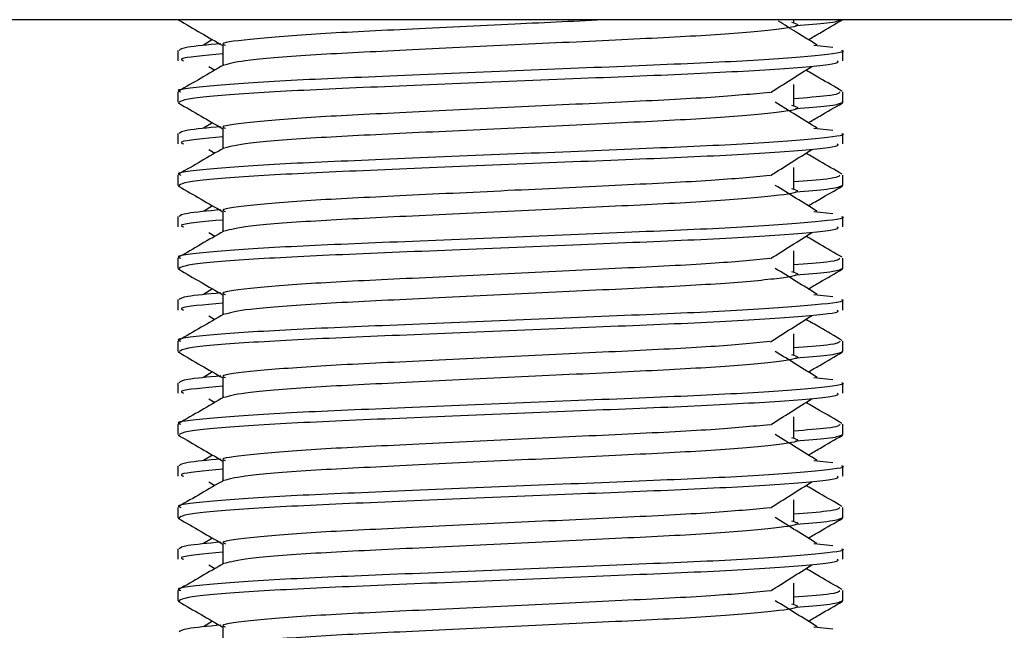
# Model space of a CAD drawing. Header units: millimetres. Extents: x 0 to 420, y 0 to 297.
# Tile 16 of 63: x 88.81 to 90.72, y 185.57 to 186.75. Entities that reach past the tile are written whole.
import ezdxf

# ---------------------------------------------------------------- set-up
doc = ezdxf.new("R2010")
doc.units = ezdxf.units.MM

msp = doc.modelspace()

# ---------------------------------------------------------------- linework, layer by layer
at = {"color": 7, "linetype": 'Continuous', "lineweight": 25}
for p, q in [((93.19857, 186.75419), (86.32911, 186.75419)), ((90.31471, 186.74914), (90.31471, 186.75419)), ((89.18457, 186.71533), (89.16712, 186.70452)), ((89.20479, 186.70447), (89.20479, 186.66499)), ((90.35405, 186.70456), (90.3905, 186.70063)), ((89.1173, 186.69443), (89.1173, 186.67423)), ((90.41038, 186.67423), (90.41038, 186.69443)), ((89.17776, 186.66319), (89.18921, 186.65597)), ((90.31471, 186.58751), (90.31471, 186.62791)), ((89.1173, 186.61355), (89.1173, 186.59341)), ((90.41038, 186.59341), (90.41038, 186.61355)), ((89.11769, 186.59255), (89.12096, 186.59182)), ((90.40756, 186.59341), (90.40999, 186.59255)), ((89.18457, 186.5537), (89.16712, 186.54289)), ((89.1173, 186.5328), (89.1173, 186.51259)), ((89.20479, 186.54284), (89.20479, 186.50336)), ((90.35405, 186.54292), (90.3905, 186.539)), ((90.41038, 186.51259), (90.41038, 186.5328)), ((89.17776, 186.50155), (89.18921, 186.49434)), ((90.31471, 186.42587), (90.31471, 186.46628)), ((89.1173, 186.45192), (89.1173, 186.43178)), ((90.41038, 186.43178), (90.41038, 186.45192)), ((89.11769, 186.43092), (89.12096, 186.43019)), ((90.40756, 186.43178), (90.40999, 186.43092)), ((89.18457, 186.39207), (89.16712, 186.38125)), ((89.20479, 186.3812), (89.20479, 186.34172)), ((90.35405, 186.38129), (90.3905, 186.37736)), ((89.1173, 186.37116), (89.1173, 186.35096)), ((90.41038, 186.35096), (90.41038, 186.37116)), ((89.17776, 186.33992), (89.18921, 186.3327)), ((90.31471, 186.26424), (90.31471, 186.30465)), ((89.1173, 186.29028), (89.1173, 186.27014)), ((90.41038, 186.27014), (90.41038, 186.29028)), ((89.11769, 186.26928), (89.12096, 186.26855)), ((90.40756, 186.27014), (90.40999, 186.26928)), ((89.18457, 186.23043), (89.16712, 186.21962)), ((89.1173, 186.20953), (89.1173, 186.18932)), ((89.20479, 186.21957), (89.20479, 186.18009)), ((90.35405, 186.21966), (90.3905, 186.21573)), ((90.41038, 186.18932), (90.41038, 186.20953)), ((89.17776, 186.17829), (89.18921, 186.17107)), ((89.1173, 186.12865), (89.1173, 186.10851)), ((90.31471, 186.1026), (90.31471, 186.14301)), ((90.41038, 186.10851), (90.41038, 186.12865)), ((90.40756, 186.10851), (90.40999, 186.10765)), ((89.11769, 186.10765), (89.12096, 186.10692)), ((89.18457, 186.0688), (89.16712, 186.05798)), ((89.20479, 186.05793), (89.20479, 186.01845)), ((90.35405, 186.05802), (90.3905, 186.05409)), ((89.1173, 186.0479), (89.1173, 186.02769)), ((90.41038, 186.02769), (90.41038, 186.0479)), ((89.17776, 186.01665), (89.18921, 186.00943)), ((90.31471, 185.94097), (90.31471, 185.98138)), ((89.1173, 185.96702), (89.1173, 185.94688)), ((90.41038, 185.94688), (90.41038, 185.96702)), ((89.11769, 185.94601), (89.12096, 185.94529)), ((90.40756, 185.94688), (90.40999, 185.94601)), ((89.18457, 185.90716), (89.16712, 185.89635)), ((89.1173, 185.88626), (89.1173, 185.86605)), ((89.20479, 185.8963), (89.20479, 185.85682)), ((90.35405, 185.89639), (90.3905, 185.89246)), ((90.41038, 185.86605), (90.41038, 185.88626)), ((89.17776, 185.85502), (89.18921, 185.8478)), ((89.1173, 185.80538), (89.1173, 185.78524)), ((90.31471, 185.77933), (90.31471, 185.81974)), ((90.41038, 185.78524), (90.41038, 185.80538)), ((89.11769, 185.78438), (89.12096, 185.78365)), ((90.40756, 185.78524), (90.40999, 185.78438)), ((89.18457, 185.74553), (89.16712, 185.73471)), ((89.20479, 185.73466), (89.20479, 185.69519)), ((90.35405, 185.73475), (90.3905, 185.73083)), ((89.1173, 185.72463), (89.1173, 185.70442)), ((90.41038, 185.70442), (90.41038, 185.72463)), ((89.17776, 185.69338), (89.18921, 185.68617)), ((90.31471, 185.6177), (90.31471, 185.65811)), ((89.1173, 185.64375), (89.1173, 185.62361)), ((90.41038, 185.62361), (90.41038, 185.64375)), ((89.11769, 185.62275), (89.12096, 185.62202)), ((90.40756, 185.62361), (90.40999, 185.62275)), ((89.18457, 185.58389), (89.16712, 185.57308)), ((89.20479, 185.57303), (89.20479, 185.53355)), ((90.35405, 185.57312), (90.3905, 185.56919))]:
    msp.add_line(p, q, dxfattribs=at)
for points, knots in [([(89.11861, 186.75351), (89.13323, 186.74505), (89.16196, 186.72843), (89.19068, 186.7118), (89.20479, 186.70363)], [0, 0, 0, 0, 0.5088672, 1, 1, 1, 1]), ([(89.95554, 186.75419), (89.8949, 186.7513), (89.76473, 186.74511), (89.55868, 186.73502), (89.37363, 186.72627), (89.25086, 186.71585), (89.19608, 186.70857), (89.20834, 186.70494), (89.21, 186.70445)], [0, 0, 0, 0, 0.1751641, 0.375954, 0.5690694, 0.7698149, 0.9688007, 1, 1, 1, 1]), ([(90.31029, 186.74922), (90.31625, 186.74751), (90.33309, 186.74266), (90.2865, 186.73466), (90.16516, 186.72399), (89.98383, 186.71507), (89.77196, 186.70506), (89.55845, 186.69462), (89.37577, 186.68588), (89.24386, 186.67552), (89.21963, 186.66906), (89.2078, 186.6659)], [0, 0, 0, 0, 0.0638066, 0.1803218, 0.300081, 0.415215, 0.5333173, 0.6525337, 0.7671935, 0.8863835, 1, 1, 1, 1]), ([(90.36056, 186.70452), (90.34694, 186.71296), (90.32177, 186.72854), (90.29666, 186.74413), (90.28514, 186.75128)], [0, 0, 0, 0, 0.5412766, 1, 1, 1, 1]), ([(90.40672, 186.75346), (90.40217, 186.75143), (90.39408, 186.74784), (90.3414, 186.74382), (90.31841, 186.74207)], [0, 0, 0, 0, 0.56359851, 1, 1, 1, 1]), ([(90.3431, 186.71533), (90.35047, 186.7196), (90.37246, 186.73233), (90.39445, 186.74505), (90.40907, 186.75351)], [0, 0, 0, 0, 0.3351873, 1, 1, 1, 1]), ([(89.20087, 186.70749), (89.17574, 186.70517), (89.12627, 186.70058), (89.12211, 186.69646), (89.12007, 186.69443)], [0, 0, 0, 0, 0.50789518, 1, 1, 1, 1]), ([(90.40761, 186.69443), (90.40849, 186.69415), (90.41898, 186.69073), (90.36545, 186.68416), (90.22868, 186.67348), (90.01811, 186.66456), (89.77309, 186.65455), (89.52701, 186.64411), (89.31244, 186.63535), (89.17064, 186.62493), (89.10724, 186.61765), (89.12136, 186.61404), (89.12325, 186.61355)], [0, 0, 0, 0, 0.0110241, 0.1311888, 0.2546953, 0.3734373, 0.495237, 0.6181845, 0.7364377, 0.859358, 0.981202, 1, 1, 1, 1]), ([(89.20479, 186.68764), (89.16811, 186.68435), (89.11572, 186.67964), (89.12526, 186.67547), (89.12812, 186.67423)], [0, 0, 0, 0, 0.7002075, 1, 1, 1, 1]), ([(89.20645, 186.66595), (89.19183, 186.65749), (89.1626, 186.64057), (89.13336, 186.62365), (89.11874, 186.61519)], [0, 0, 0, 0, 0.499935, 1, 1, 1, 1]), ([(90.39956, 186.67423), (90.40086, 186.67249), (90.40447, 186.66767), (90.3078, 186.65869), (90.13247, 186.64865), (89.90066, 186.63974), (89.65095, 186.62908), (89.41617, 186.61962), (89.23283, 186.61023), (89.13057, 186.6007), (89.12308, 186.59548), (89.12012, 186.59341)], [0, 0, 0, 0, 0.0687542, 0.1915913, 0.313424, 0.4320526, 0.5554842, 0.6757146, 0.7957061, 0.9191739, 1, 1, 1, 1]), ([(90.26966, 186.61257), (90.28302, 186.62101), (90.30974, 186.63788), (90.33653, 186.65475), (90.34992, 186.66319)], [0, 0, 0, 0, 0.4999896, 1, 1, 1, 1]), ([(90.40893, 186.61519), (90.39431, 186.62365), (90.37082, 186.63724), (90.34734, 186.65084), (90.33847, 186.65597)], [0, 0, 0, 0, 0.622406, 1, 1, 1, 1]), ([(90.26802, 186.61263), (90.23383, 186.60932), (90.16444, 186.60262), (89.98295, 186.59383), (89.77204, 186.58384), (89.55901, 186.5734), (89.37354, 186.56464), (89.25089, 186.55421), (89.19607, 186.54693), (89.20834, 186.54331), (89.21, 186.54281)], [0, 0, 0, 0, 0.1340309, 0.2719374, 0.4133992, 0.5561955, 0.6935339, 0.8362986, 0.9778119, 1, 1, 1, 1]), ([(90.40443, 186.61355), (90.40321, 186.61104), (90.4012, 186.60688), (90.33923, 186.60218), (90.31471, 186.60032)], [0, 0, 0, 0, 0.6042483, 1, 1, 1, 1]), ([(89.11861, 186.59187), (89.13323, 186.58342), (89.16196, 186.56679), (89.19068, 186.55017), (89.20479, 186.542)], [0, 0, 0, 0, 0.5088672, 1, 1, 1, 1]), ([(90.31029, 186.58759), (90.31625, 186.58587), (90.33309, 186.58103), (90.2865, 186.57303), (90.16516, 186.56236), (89.98383, 186.55343), (89.77196, 186.54343), (89.55845, 186.53299), (89.37577, 186.52424), (89.24386, 186.51388), (89.21963, 186.50742), (89.2078, 186.50427)], [0, 0, 0, 0, 0.06380663, 0.18032175, 0.30008096, 0.41521504, 0.53331731, 0.65253371, 0.76719347, 0.88638352, 1, 1, 1, 1]), ([(90.36056, 186.54289), (90.34694, 186.55132), (90.31969, 186.5682), (90.29251, 186.58507), (90.27892, 186.59351)], [0, 0, 0, 0, 0.5000108, 1, 1, 1, 1]), ([(90.40672, 186.59182), (90.40217, 186.5898), (90.39408, 186.58621), (90.3414, 186.58219), (90.31841, 186.58043)], [0, 0, 0, 0, 0.56359851, 1, 1, 1, 1]), ([(90.3431, 186.5537), (90.35047, 186.55797), (90.37246, 186.57069), (90.39445, 186.58342), (90.40907, 186.59187)], [0, 0, 0, 0, 0.3351873, 1, 1, 1, 1]), ([(90.40761, 186.5328), (90.40849, 186.53251), (90.41898, 186.5291), (90.36545, 186.52252), (90.22868, 186.51185), (90.01811, 186.50292), (89.77309, 186.49291), (89.52701, 186.48248), (89.31244, 186.47372), (89.17064, 186.4633), (89.10724, 186.45602), (89.12136, 186.4524), (89.12325, 186.45192)], [0, 0, 0, 0, 0.0110241, 0.1311888, 0.2546953, 0.3734373, 0.495237, 0.6181845, 0.7364377, 0.859358, 0.981202, 1, 1, 1, 1]), ([(89.20087, 186.54586), (89.17574, 186.54353), (89.12627, 186.53895), (89.12211, 186.53483), (89.12007, 186.5328)], [0, 0, 0, 0, 0.5078952, 1, 1, 1, 1]), ([(90.39956, 186.51259), (90.40086, 186.51086), (90.40447, 186.50603), (90.3078, 186.49706), (90.13247, 186.48701), (89.90066, 186.47811), (89.65095, 186.46745), (89.41617, 186.45799), (89.23283, 186.4486), (89.13057, 186.43906), (89.12308, 186.43384), (89.12012, 186.43178)], [0, 0, 0, 0, 0.0687542, 0.1915913, 0.313424, 0.4320526, 0.5554842, 0.6757146, 0.7957061, 0.9191739, 1, 1, 1, 1]), ([(89.20479, 186.52601), (89.16811, 186.52272), (89.11572, 186.51801), (89.12526, 186.51384), (89.12812, 186.51259)], [0, 0, 0, 0, 0.7002075, 1, 1, 1, 1]), ([(89.20645, 186.50432), (89.19183, 186.49586), (89.1626, 186.47893), (89.13336, 186.46201), (89.11874, 186.45355)], [0, 0, 0, 0, 0.499935, 1, 1, 1, 1]), ([(90.26966, 186.45094), (90.28302, 186.45937), (90.30974, 186.47625), (90.33653, 186.49312), (90.34992, 186.50155)], [0, 0, 0, 0, 0.4999896, 1, 1, 1, 1]), ([(90.40893, 186.45355), (90.39431, 186.46201), (90.37082, 186.47561), (90.34734, 186.4892), (90.33847, 186.49434)], [0, 0, 0, 0, 0.622406, 1, 1, 1, 1]), ([(90.26802, 186.451), (90.23383, 186.44769), (90.16444, 186.44098), (89.98295, 186.43219), (89.77204, 186.4222), (89.55901, 186.41176), (89.37354, 186.403), (89.25089, 186.39258), (89.19607, 186.3853), (89.20834, 186.38167), (89.21, 186.38118)], [0, 0, 0, 0, 0.1340309, 0.2719374, 0.4133992, 0.5561955, 0.6935339, 0.8362986, 0.9778119, 1, 1, 1, 1]), ([(90.40443, 186.45192), (90.40321, 186.44941), (90.4012, 186.44525), (90.33923, 186.44055), (90.31471, 186.43869)], [0, 0, 0, 0, 0.6042483, 1, 1, 1, 1]), ([(89.11861, 186.43024), (89.13323, 186.42178), (89.16196, 186.40516), (89.19068, 186.38853), (89.20479, 186.38036)], [0, 0, 0, 0, 0.50886722, 1, 1, 1, 1]), ([(90.31029, 186.42595), (90.31625, 186.42424), (90.33309, 186.41939), (90.2865, 186.4114), (90.16516, 186.40072), (89.98383, 186.3918), (89.77196, 186.38179), (89.55845, 186.37135), (89.37577, 186.36261), (89.24386, 186.35225), (89.21963, 186.34579), (89.2078, 186.34263)], [0, 0, 0, 0, 0.06380663, 0.18032175, 0.30008096, 0.41521504, 0.53331731, 0.65253371, 0.76719347, 0.88638352, 1, 1, 1, 1]), ([(90.36056, 186.38125), (90.34694, 186.38969), (90.31969, 186.40656), (90.29251, 186.42344), (90.27892, 186.43187)], [0, 0, 0, 0, 0.5000108, 1, 1, 1, 1]), ([(90.40672, 186.43019), (90.40217, 186.42816), (90.39408, 186.42457), (90.3414, 186.42055), (90.31841, 186.4188)], [0, 0, 0, 0, 0.56359851, 1, 1, 1, 1]), ([(90.3431, 186.39207), (90.35047, 186.39633), (90.37246, 186.40906), (90.39445, 186.42178), (90.40907, 186.43024)], [0, 0, 0, 0, 0.3351873, 1, 1, 1, 1]), ([(89.20087, 186.38422), (89.17574, 186.3819), (89.12627, 186.37732), (89.12211, 186.37319), (89.12007, 186.37116)], [0, 0, 0, 0, 0.5078952, 1, 1, 1, 1]), ([(90.40761, 186.37116), (90.40849, 186.37088), (90.41898, 186.36746), (90.36545, 186.36089), (90.22868, 186.35021), (90.01811, 186.34129), (89.77309, 186.33128), (89.52701, 186.32084), (89.31244, 186.31208), (89.17064, 186.30166), (89.10724, 186.29439), (89.12136, 186.29077), (89.12325, 186.29028)], [0, 0, 0, 0, 0.0110241, 0.1311888, 0.2546953, 0.3734373, 0.495237, 0.6181845, 0.7364377, 0.859358, 0.981202, 1, 1, 1, 1]), ([(89.20479, 186.36438), (89.16811, 186.36108), (89.11572, 186.35637), (89.12526, 186.35221), (89.12812, 186.35096)], [0, 0, 0, 0, 0.7002075, 1, 1, 1, 1]), ([(89.20645, 186.34268), (89.19183, 186.33422), (89.1626, 186.3173), (89.13336, 186.30038), (89.11874, 186.29192)], [0, 0, 0, 0, 0.49993496, 1, 1, 1, 1]), ([(90.39956, 186.35096), (90.40086, 186.34922), (90.40447, 186.3444), (90.3078, 186.33542), (90.13247, 186.32538), (89.90066, 186.31647), (89.65095, 186.30581), (89.41617, 186.29635), (89.23283, 186.28696), (89.13057, 186.27743), (89.12308, 186.27221), (89.12012, 186.27014)], [0, 0, 0, 0, 0.0687542, 0.1915913, 0.313424, 0.4320526, 0.5554842, 0.6757146, 0.7957061, 0.9191739, 1, 1, 1, 1]), ([(90.26966, 186.2893), (90.28302, 186.29774), (90.30974, 186.31461), (90.33653, 186.33148), (90.34992, 186.33992)], [0, 0, 0, 0, 0.4999896, 1, 1, 1, 1]), ([(90.40893, 186.29192), (90.39431, 186.30038), (90.37082, 186.31397), (90.34734, 186.32757), (90.33847, 186.3327)], [0, 0, 0, 0, 0.622406, 1, 1, 1, 1]), ([(90.26802, 186.28936), (90.23383, 186.28606), (90.16444, 186.27935), (89.98295, 186.27056), (89.77204, 186.26057), (89.55901, 186.25013), (89.37354, 186.24137), (89.25089, 186.23095), (89.19607, 186.22366), (89.20834, 186.22004), (89.21, 186.21955)], [0, 0, 0, 0, 0.1340309, 0.2719374, 0.4133992, 0.5561955, 0.6935339, 0.8362986, 0.9778119, 1, 1, 1, 1]), ([(90.40443, 186.29028), (90.40321, 186.28777), (90.4012, 186.28361), (90.33923, 186.27891), (90.31471, 186.27705)], [0, 0, 0, 0, 0.6042483, 1, 1, 1, 1]), ([(89.11861, 186.2686), (89.13323, 186.26015), (89.16196, 186.24353), (89.19068, 186.2269), (89.20479, 186.21873)], [0, 0, 0, 0, 0.5088672, 1, 1, 1, 1]), ([(90.31029, 186.26432), (90.31625, 186.2626), (90.33309, 186.25776), (90.2865, 186.24976), (90.16516, 186.23909), (89.98383, 186.23016), (89.77196, 186.22016), (89.55845, 186.20972), (89.37577, 186.20097), (89.24386, 186.19062), (89.21963, 186.18415), (89.2078, 186.181)], [0, 0, 0, 0, 0.0638066, 0.1803218, 0.300081, 0.415215, 0.5333173, 0.6525337, 0.7671935, 0.8863835, 1, 1, 1, 1]), ([(90.36056, 186.21962), (90.34694, 186.22805), (90.31969, 186.24493), (90.29251, 186.2618), (90.27892, 186.27024)], [0, 0, 0, 0, 0.5000108, 1, 1, 1, 1]), ([(90.40672, 186.26855), (90.40217, 186.26653), (90.39408, 186.26294), (90.3414, 186.25892), (90.31841, 186.25717)], [0, 0, 0, 0, 0.56359851, 1, 1, 1, 1]), ([(90.3431, 186.23043), (90.35047, 186.2347), (90.37246, 186.24742), (90.39445, 186.26015), (90.40907, 186.2686)], [0, 0, 0, 0, 0.3351873, 1, 1, 1, 1]), ([(90.40761, 186.20953), (90.40849, 186.20924), (90.41898, 186.20583), (90.36545, 186.19925), (90.22868, 186.18858), (90.01811, 186.17965), (89.77309, 186.16965), (89.52701, 186.15921), (89.31244, 186.15045), (89.17064, 186.14003), (89.10724, 186.13275), (89.12136, 186.12913), (89.12325, 186.12865)], [0, 0, 0, 0, 0.0110241, 0.1311888, 0.2546953, 0.3734373, 0.495237, 0.6181845, 0.7364377, 0.859358, 0.981202, 1, 1, 1, 1]), ([(89.20087, 186.22259), (89.17574, 186.22026), (89.12627, 186.21568), (89.12211, 186.21156), (89.12007, 186.20953)], [0, 0, 0, 0, 0.5078952, 1, 1, 1, 1]), ([(90.39956, 186.18932), (90.40086, 186.18759), (90.40447, 186.18277), (90.3078, 186.17379), (90.13247, 186.16374), (89.90066, 186.15484), (89.65095, 186.14418), (89.41617, 186.13472), (89.23283, 186.12533), (89.13057, 186.11579), (89.12308, 186.11057), (89.12012, 186.10851)], [0, 0, 0, 0, 0.0687542, 0.1915913, 0.313424, 0.4320526, 0.5554842, 0.6757146, 0.7957061, 0.9191739, 1, 1, 1, 1]), ([(89.20479, 186.20274), (89.16811, 186.19945), (89.11572, 186.19474), (89.12526, 186.19057), (89.12812, 186.18932)], [0, 0, 0, 0, 0.7002075, 1, 1, 1, 1]), ([(89.20645, 186.18105), (89.19183, 186.17259), (89.1626, 186.15566), (89.13336, 186.13875), (89.11874, 186.13029)], [0, 0, 0, 0, 0.499935, 1, 1, 1, 1]), ([(90.26966, 186.12767), (90.28302, 186.1361), (90.30974, 186.15298), (90.33653, 186.16985), (90.34992, 186.17829)], [0, 0, 0, 0, 0.4999896, 1, 1, 1, 1]), ([(90.40893, 186.13029), (90.39431, 186.13875), (90.37082, 186.15234), (90.34734, 186.16593), (90.33847, 186.17107)], [0, 0, 0, 0, 0.622406, 1, 1, 1, 1]), ([(90.26802, 186.12773), (90.23383, 186.12442), (90.16444, 186.11771), (89.98295, 186.10892), (89.77204, 186.09893), (89.55901, 186.08849), (89.37354, 186.07973), (89.25089, 186.06931), (89.19607, 186.06203), (89.20834, 186.0584), (89.21, 186.05791)], [0, 0, 0, 0, 0.1340309, 0.2719374, 0.4133992, 0.5561955, 0.6935339, 0.8362986, 0.9778119, 1, 1, 1, 1]), ([(90.40443, 186.12865), (90.40321, 186.12614), (90.4012, 186.12198), (90.33923, 186.11728), (90.31471, 186.11542)], [0, 0, 0, 0, 0.6042483, 1, 1, 1, 1]), ([(90.36056, 186.05798), (90.34694, 186.06642), (90.31969, 186.08329), (90.29251, 186.10017), (90.27892, 186.1086)], [0, 0, 0, 0, 0.5000108, 1, 1, 1, 1]), ([(89.11861, 186.10697), (89.13323, 186.09851), (89.16196, 186.08189), (89.19068, 186.06526), (89.20479, 186.0571)], [0, 0, 0, 0, 0.5088672, 1, 1, 1, 1]), ([(90.31029, 186.10268), (90.31625, 186.10097), (90.33309, 186.09613), (90.2865, 186.08813), (90.16516, 186.07746), (89.98383, 186.06853), (89.77196, 186.05852), (89.55845, 186.04808), (89.37577, 186.03934), (89.24386, 186.02898), (89.21963, 186.02252), (89.2078, 186.01936)], [0, 0, 0, 0, 0.0638066, 0.1803218, 0.300081, 0.415215, 0.5333173, 0.6525337, 0.7671935, 0.8863835, 1, 1, 1, 1]), ([(90.40672, 186.10692), (90.40217, 186.1049), (90.39408, 186.1013), (90.3414, 186.09729), (90.31841, 186.09553)], [0, 0, 0, 0, 0.56359851, 1, 1, 1, 1]), ([(90.3431, 186.0688), (90.35047, 186.07306), (90.37246, 186.08579), (90.39445, 186.09851), (90.40907, 186.10697)], [0, 0, 0, 0, 0.33518732, 1, 1, 1, 1]), ([(89.20087, 186.06096), (89.17574, 186.05863), (89.12627, 186.05405), (89.12211, 186.04993), (89.12007, 186.0479)], [0, 0, 0, 0, 0.5078952, 1, 1, 1, 1]), ([(90.40761, 186.0479), (90.40849, 186.04761), (90.41898, 186.0442), (90.36545, 186.03762), (90.22868, 186.02694), (90.01811, 186.01802), (89.77309, 186.00801), (89.52701, 185.99758), (89.31244, 185.98881), (89.17064, 185.97839), (89.10724, 185.97112), (89.12136, 185.9675), (89.12325, 185.96702)], [0, 0, 0, 0, 0.0110241, 0.1311888, 0.2546953, 0.3734373, 0.495237, 0.6181845, 0.7364377, 0.859358, 0.981202, 1, 1, 1, 1]), ([(89.20479, 186.04111), (89.16811, 186.03781), (89.11572, 186.03311), (89.12526, 186.02894), (89.12812, 186.02769)], [0, 0, 0, 0, 0.7002075, 1, 1, 1, 1]), ([(89.20645, 186.01941), (89.19183, 186.01095), (89.1626, 185.99403), (89.13336, 185.97711), (89.11874, 185.96865)], [0, 0, 0, 0, 0.499935, 1, 1, 1, 1]), ([(90.39956, 186.02769), (90.40086, 186.02596), (90.40447, 186.02113), (90.3078, 186.01215), (90.13247, 186.00211), (89.90066, 185.9932), (89.65095, 185.98255), (89.41617, 185.97308), (89.23283, 185.9637), (89.13057, 185.95416), (89.12308, 185.94894), (89.12012, 185.94688)], [0, 0, 0, 0, 0.0687542, 0.1915913, 0.313424, 0.4320526, 0.5554842, 0.6757146, 0.7957061, 0.9191739, 1, 1, 1, 1]), ([(90.26966, 185.96603), (90.28302, 185.97447), (90.30974, 185.99134), (90.33653, 186.00821), (90.34992, 186.01665)], [0, 0, 0, 0, 0.4999896, 1, 1, 1, 1]), ([(90.40893, 185.96865), (90.39431, 185.97711), (90.37082, 185.9907), (90.34734, 186.0043), (90.33847, 186.00943)], [0, 0, 0, 0, 0.622406, 1, 1, 1, 1]), ([(90.26802, 185.96609), (90.23383, 185.96279), (90.16444, 185.95608), (89.98295, 185.94729), (89.77204, 185.9373), (89.55901, 185.92686), (89.37354, 185.9181), (89.25089, 185.90768), (89.19607, 185.90039), (89.20834, 185.89677), (89.21, 185.89628)], [0, 0, 0, 0, 0.1340309, 0.2719374, 0.4133992, 0.5561955, 0.6935339, 0.8362986, 0.9778119, 1, 1, 1, 1]), ([(90.40443, 185.96702), (90.40321, 185.9645), (90.4012, 185.96035), (90.33923, 185.95564), (90.31471, 185.95378)], [0, 0, 0, 0, 0.6042483, 1, 1, 1, 1]), ([(89.11861, 185.94534), (89.13323, 185.93688), (89.16196, 185.92026), (89.19068, 185.90363), (89.20479, 185.89546)], [0, 0, 0, 0, 0.5088672, 1, 1, 1, 1]), ([(90.31029, 185.94105), (90.31625, 185.93933), (90.33309, 185.93449), (90.2865, 185.92649), (90.16516, 185.91582), (89.98383, 185.90689), (89.77196, 185.89689), (89.55845, 185.88645), (89.37577, 185.87771), (89.24386, 185.86735), (89.21963, 185.86088), (89.2078, 185.85773)], [0, 0, 0, 0, 0.0638066, 0.1803218, 0.300081, 0.415215, 0.5333173, 0.6525337, 0.7671935, 0.8863835, 1, 1, 1, 1]), ([(90.36056, 185.89635), (90.34694, 185.90479), (90.31969, 185.92166), (90.29251, 185.93853), (90.27892, 185.94697)], [0, 0, 0, 0, 0.5000108, 1, 1, 1, 1]), ([(90.40672, 185.94529), (90.40217, 185.94326), (90.39408, 185.93967), (90.3414, 185.93565), (90.31841, 185.9339)], [0, 0, 0, 0, 0.56359851, 1, 1, 1, 1]), ([(90.3431, 185.90716), (90.35047, 185.91143), (90.37246, 185.92416), (90.39445, 185.93688), (90.40907, 185.94534)], [0, 0, 0, 0, 0.33518732, 1, 1, 1, 1]), ([(89.20087, 185.89932), (89.17574, 185.89699), (89.12627, 185.89241), (89.12211, 185.88829), (89.12007, 185.88626)], [0, 0, 0, 0, 0.5078952, 1, 1, 1, 1]), ([(90.40761, 185.88626), (90.40849, 185.88598), (90.41898, 185.88256), (90.36545, 185.87599), (90.22868, 185.86531), (90.01811, 185.85638), (89.77309, 185.84638), (89.52701, 185.83594), (89.31244, 185.82718), (89.17064, 185.81676), (89.10724, 185.80948), (89.12136, 185.80586), (89.12325, 185.80538)], [0, 0, 0, 0, 0.0110241, 0.1311888, 0.2546953, 0.3734373, 0.495237, 0.6181845, 0.7364377, 0.859358, 0.981202, 1, 1, 1, 1]), ([(89.20479, 185.87947), (89.16811, 185.87618), (89.11572, 185.87147), (89.12526, 185.8673), (89.12812, 185.86605)], [0, 0, 0, 0, 0.7002075, 1, 1, 1, 1]), ([(90.39956, 185.86605), (90.40086, 185.86432), (90.40447, 185.8595), (90.3078, 185.85052), (90.13247, 185.84048), (89.90066, 185.83157), (89.65095, 185.82091), (89.41617, 185.81145), (89.23283, 185.80206), (89.13057, 185.79252), (89.12308, 185.78731), (89.12012, 185.78524)], [0, 0, 0, 0, 0.0687542, 0.1915913, 0.313424, 0.4320526, 0.5554842, 0.6757146, 0.7957061, 0.9191739, 1, 1, 1, 1]), ([(89.20645, 185.85778), (89.19183, 185.84932), (89.1626, 185.83239), (89.13336, 185.81548), (89.11874, 185.80702)], [0, 0, 0, 0, 0.499935, 1, 1, 1, 1]), ([(90.26966, 185.8044), (90.28302, 185.81284), (90.30974, 185.82971), (90.33653, 185.84658), (90.34992, 185.85502)], [0, 0, 0, 0, 0.49998964, 1, 1, 1, 1]), ([(90.40893, 185.80702), (90.39431, 185.81548), (90.37082, 185.82907), (90.34734, 185.84267), (90.33847, 185.8478)], [0, 0, 0, 0, 0.622406, 1, 1, 1, 1]), ([(90.26802, 185.80446), (90.23383, 185.80115), (90.16444, 185.79444), (89.98295, 185.78566), (89.77204, 185.77567), (89.55901, 185.76523), (89.37354, 185.75647), (89.25089, 185.74604), (89.19607, 185.73876), (89.20834, 185.73513), (89.21, 185.73464)], [0, 0, 0, 0, 0.1340309, 0.2719374, 0.4133992, 0.5561955, 0.6935339, 0.8362986, 0.9778119, 1, 1, 1, 1]), ([(90.40443, 185.80538), (90.40321, 185.80287), (90.4012, 185.79871), (90.33923, 185.79401), (90.31471, 185.79215)], [0, 0, 0, 0, 0.6042483, 1, 1, 1, 1]), ([(89.11861, 185.7837), (89.13323, 185.77524), (89.16196, 185.75862), (89.19068, 185.74199), (89.20479, 185.73383)], [0, 0, 0, 0, 0.5088672, 1, 1, 1, 1]), ([(90.36056, 185.73471), (90.34694, 185.74315), (90.31969, 185.76002), (90.29251, 185.7769), (90.27892, 185.78534)], [0, 0, 0, 0, 0.5000108, 1, 1, 1, 1]), ([(90.40672, 185.78365), (90.40217, 185.78163), (90.39408, 185.77803), (90.3414, 185.77402), (90.31841, 185.77226)], [0, 0, 0, 0, 0.56359851, 1, 1, 1, 1]), ([(90.3431, 185.74553), (90.35047, 185.74979), (90.37246, 185.76252), (90.39445, 185.77524), (90.40907, 185.7837)], [0, 0, 0, 0, 0.3351873, 1, 1, 1, 1]), ([(90.31029, 185.77941), (90.31625, 185.7777), (90.33309, 185.77286), (90.2865, 185.76486), (90.16516, 185.75419), (89.98383, 185.74526), (89.77196, 185.73525), (89.55845, 185.72481), (89.37577, 185.71607), (89.24386, 185.70571), (89.21963, 185.69925), (89.2078, 185.69609)], [0, 0, 0, 0, 0.0638066, 0.1803218, 0.300081, 0.415215, 0.5333173, 0.6525337, 0.7671935, 0.8863835, 1, 1, 1, 1]), ([(89.20087, 185.73769), (89.17574, 185.73536), (89.12627, 185.73078), (89.12211, 185.72666), (89.12007, 185.72463)], [0, 0, 0, 0, 0.5078952, 1, 1, 1, 1]), ([(90.40761, 185.72463), (90.40849, 185.72434), (90.41898, 185.72093), (90.36545, 185.71435), (90.22868, 185.70368), (90.01811, 185.69475), (89.77309, 185.68474), (89.52701, 185.67431), (89.31244, 185.66555), (89.17064, 185.65512), (89.10724, 185.64785), (89.12136, 185.64423), (89.12325, 185.64375)], [0, 0, 0, 0, 0.0110241, 0.1311888, 0.2546953, 0.3734373, 0.495237, 0.6181845, 0.7364377, 0.859358, 0.981202, 1, 1, 1, 1]), ([(89.20479, 185.71784), (89.16811, 185.71454), (89.11572, 185.70984), (89.12526, 185.70567), (89.12812, 185.70442)], [0, 0, 0, 0, 0.7002075, 1, 1, 1, 1]), ([(89.20645, 185.69615), (89.19183, 185.68768), (89.1626, 185.67076), (89.13336, 185.65384), (89.11874, 185.64538)], [0, 0, 0, 0, 0.499935, 1, 1, 1, 1]), ([(90.39956, 185.70442), (90.40086, 185.70269), (90.40447, 185.69786), (90.3078, 185.68889), (90.13247, 185.67884), (89.90066, 185.66994), (89.65095, 185.65928), (89.41617, 185.64981), (89.23283, 185.64043), (89.13057, 185.63089), (89.12308, 185.62567), (89.12012, 185.62361)], [0, 0, 0, 0, 0.0687542, 0.1915913, 0.313424, 0.4320526, 0.5554842, 0.6757146, 0.7957061, 0.9191739, 1, 1, 1, 1]), ([(90.26966, 185.64276), (90.28302, 185.6512), (90.30974, 185.66807), (90.33653, 185.68495), (90.34992, 185.69338)], [0, 0, 0, 0, 0.4999896, 1, 1, 1, 1]), ([(90.40893, 185.64538), (90.39431, 185.65384), (90.37082, 185.66743), (90.34734, 185.68103), (90.33847, 185.68617)], [0, 0, 0, 0, 0.622406, 1, 1, 1, 1]), ([(90.26802, 185.64283), (90.23383, 185.63952), (90.16444, 185.63281), (89.98295, 185.62402), (89.77204, 185.61403), (89.55901, 185.60359), (89.37354, 185.59483), (89.25089, 185.58441), (89.19607, 185.57713), (89.20834, 185.5735), (89.21, 185.57301)], [0, 0, 0, 0, 0.1340309, 0.2719374, 0.4133992, 0.5561955, 0.6935339, 0.8362986, 0.9778119, 1, 1, 1, 1]), ([(90.40443, 185.64375), (90.40321, 185.64124), (90.4012, 185.63708), (90.33923, 185.63238), (90.31471, 185.63052)], [0, 0, 0, 0, 0.6042483, 1, 1, 1, 1]), ([(89.11861, 185.62207), (89.13323, 185.61361), (89.16196, 185.59699), (89.19068, 185.58036), (89.20479, 185.57219)], [0, 0, 0, 0, 0.5088672, 1, 1, 1, 1]), ([(90.31029, 185.61778), (90.31625, 185.61607), (90.33309, 185.61122), (90.2865, 185.60323), (90.16516, 185.59255), (89.98383, 185.58363), (89.77196, 185.57362), (89.55845, 185.56318), (89.37577, 185.55444), (89.24386, 185.54408), (89.21963, 185.53762), (89.2078, 185.53446)], [0, 0, 0, 0, 0.0638066, 0.1803218, 0.300081, 0.415215, 0.5333173, 0.6525337, 0.7671935, 0.8863835, 1, 1, 1, 1]), ([(90.36056, 185.57308), (90.34694, 185.58152), (90.31969, 185.59839), (90.29251, 185.61526), (90.27892, 185.6237)], [0, 0, 0, 0, 0.5000108, 1, 1, 1, 1]), ([(90.40672, 185.62202), (90.40217, 185.61999), (90.39408, 185.6164), (90.3414, 185.61238), (90.31841, 185.61063)], [0, 0, 0, 0, 0.56359851, 1, 1, 1, 1]), ([(90.3431, 185.58389), (90.35047, 185.58816), (90.37246, 185.60089), (90.39445, 185.61361), (90.40907, 185.62207)], [0, 0, 0, 0, 0.3351873, 1, 1, 1, 1]), ([(89.20087, 185.57605), (89.17574, 185.57373), (89.12627, 185.56915), (89.12211, 185.56502), (89.12007, 185.56299)], [0, 0, 0, 0, 0.5078952, 1, 1, 1, 1])]:
    msp.add_open_spline(points, degree=3, knots=knots, dxfattribs=at)

doc.saveas('drawing.dxf')
